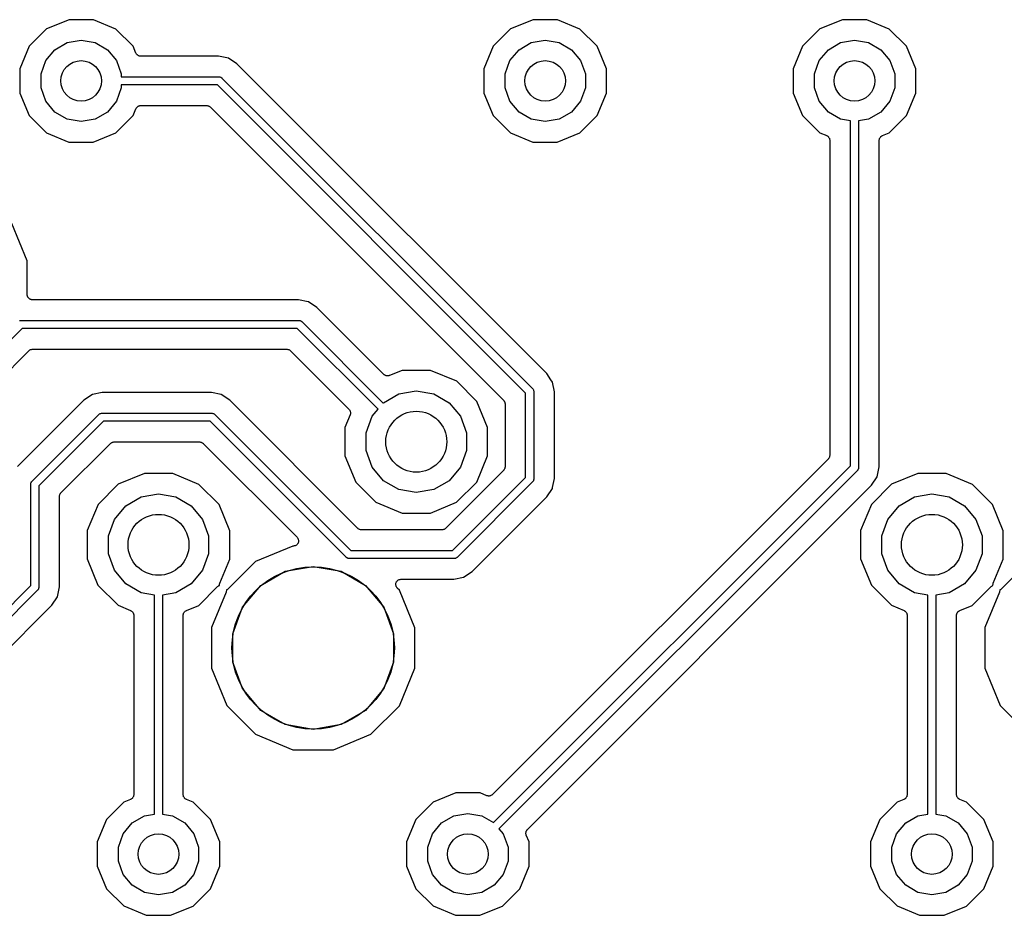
# Model space of a CAD drawing. Extents: x 88 to 361, y -189 to -115.
# Tile 8 of 41: x 145 to 169, y -169 to -146. Entities that reach past the tile are written whole.
import ezdxf

# ---------------------------------------------------------------- set-up
doc = ezdxf.new("R2010")
doc.units = 0
doc.header["$MEASUREMENT"] = 0
doc.layers.add('BLACK', color=7, linetype='CONTINUOUS')

msp = doc.modelspace()

# ---------------------------------------------------------------- linework, layer by layer
at = {"layer": 'Black'}
for p, q in [((146.386, -146.447), (145.832, -146.676)), ((146.986, -146.447), (146.386, -146.447)), ((147.54, -146.677), (146.986, -146.447)), ((157.816, -146.447), (157.262, -146.676)), ((158.416, -146.447), (157.816, -146.447)), ((158.97, -146.677), (158.416, -146.447)), ((165.436, -146.447), (164.882, -146.676)), ((166.036, -146.447), (165.436, -146.447)), ((166.59, -146.677), (166.036, -146.447)), ((145.832, -146.676), (145.407, -147.1)), ((147.964, -147.102), (147.54, -146.677)), ((157.262, -146.676), (156.837, -147.1)), ((159.394, -147.102), (158.97, -146.677)), ((164.882, -146.676), (164.457, -147.1)), ((167.014, -147.102), (166.59, -146.677)), ((146.342, -147.012), (146.685, -146.951)), ((146.685, -146.951), (147.028, -147.012)), ((157.772, -147.012), (158.115, -146.951)), ((158.115, -146.951), (158.458, -147.012)), ((165.392, -147.012), (165.735, -146.951)), ((165.735, -146.951), (166.078, -147.012)), ((145.407, -147.1), (145.177, -147.654)), ((145.816, -147.453), (146.04, -147.186)), ((146.04, -147.186), (146.342, -147.012)), ((147.028, -147.012), (147.33, -147.186)), ((147.33, -147.186), (147.554, -147.453)), ((148.033, -147.268), (147.964, -147.102)), ((156.837, -147.1), (156.607, -147.654)), ((157.246, -147.453), (157.47, -147.186)), ((157.47, -147.186), (157.772, -147.012)), ((158.458, -147.012), (158.76, -147.186)), ((158.76, -147.186), (158.984, -147.453)), ((159.623, -147.656), (159.394, -147.102)), ((164.457, -147.1), (164.227, -147.654)), ((164.866, -147.453), (165.09, -147.186)), ((165.09, -147.186), (165.392, -147.012)), ((166.078, -147.012), (166.38, -147.186)), ((166.38, -147.186), (166.604, -147.453)), ((167.243, -147.656), (167.014, -147.102)), ((145.696, -147.781), (145.816, -147.453)), ((147.554, -147.453), (147.674, -147.781)), ((148.038, -147.276), (148.033, -147.268)), ((148.04, -147.284), (148.038, -147.276)), ((148.049, -147.294), (148.04, -147.284)), ((148.057, -147.306), (148.049, -147.294)), ((148.063, -147.311), (148.057, -147.306)), ((148.069, -147.317), (148.063, -147.311)), ((148.081, -147.324), (148.069, -147.317)), ((148.092, -147.333), (148.081, -147.324)), ((148.1, -147.335), (148.092, -147.333)), ((148.107, -147.339), (148.1, -147.335)), ((148.121, -147.342), (148.107, -147.339)), ((148.134, -147.346), (148.121, -147.342)), ((148.142, -147.346), (148.134, -147.346)), ((148.15, -147.347), (148.142, -147.346)), ((150.07, -147.347), (148.15, -147.347)), ((150.314, -147.396), (150.07, -147.347)), ((150.521, -147.534), (150.314, -147.396)), ((157.126, -147.781), (157.246, -147.453)), ((158.984, -147.453), (159.104, -147.781)), ((164.746, -147.781), (164.866, -147.453)), ((166.604, -147.453), (166.724, -147.781)), ((145.177, -147.654), (145.177, -148.254)), ((151.356, -148.369), (150.521, -147.534)), ((156.607, -147.654), (156.607, -148.254)), ((159.623, -148.256), (159.623, -147.656)), ((164.227, -147.654), (164.227, -148.254)), ((167.243, -148.256), (167.243, -147.656)), ((145.696, -148.129), (145.696, -147.781)), ((147.674, -147.781), (147.674, -147.855)), ((147.674, -147.855), (150.082, -147.855)), ((150.082, -147.855), (150.087, -147.856)), ((150.087, -147.856), (150.091, -147.855)), ((150.091, -147.855), (150.104, -147.859)), ((150.104, -147.859), (150.116, -147.861)), ((150.116, -147.861), (150.12, -147.863)), ((150.12, -147.863), (150.125, -147.864)), ((150.125, -147.864), (150.135, -147.872)), ((150.135, -147.872), (150.147, -147.878)), ((150.147, -147.878), (150.149, -147.882)), ((150.149, -147.882), (150.153, -147.884)), ((150.153, -147.884), (157.805, -155.536)), ((157.126, -148.129), (157.126, -147.781)), ((159.104, -147.781), (159.104, -148.129)), ((164.746, -148.129), (164.746, -147.781)), ((166.724, -147.781), (166.724, -148.129)), ((145.816, -148.457), (145.696, -148.129)), ((147.674, -148.129), (147.554, -148.457)), ((150.041, -148.055), (147.674, -148.055)), ((147.674, -148.055), (147.674, -148.129)), ((157.634, -155.648), (150.041, -148.055)), ((157.246, -148.457), (157.126, -148.129)), ((159.104, -148.129), (158.984, -148.457)), ((164.866, -148.457), (164.746, -148.129)), ((166.724, -148.129), (166.604, -148.457)), ((145.177, -148.254), (145.406, -148.808)), ((158.155, -155.168), (151.356, -148.369)), ((151.356, -148.369), (151.356, -148.369)), ((156.607, -148.254), (156.836, -148.808)), ((159.393, -148.81), (159.623, -148.256)), ((164.227, -148.254), (164.456, -148.808)), ((167.013, -148.81), (167.243, -148.256)), ((146.04, -148.724), (145.816, -148.457)), ((147.554, -148.457), (147.33, -148.724)), ((147.963, -148.81), (148.033, -148.641)), ((148.033, -148.641), (148.037, -148.634)), ((148.037, -148.634), (148.04, -148.626)), ((148.04, -148.626), (148.049, -148.616)), ((148.049, -148.616), (148.057, -148.604)), ((148.057, -148.604), (148.063, -148.599)), ((148.063, -148.599), (148.069, -148.593)), ((148.069, -148.593), (148.081, -148.586)), ((148.081, -148.586), (148.092, -148.577)), ((148.092, -148.577), (148.1, -148.575)), ((148.1, -148.575), (148.107, -148.571)), ((148.107, -148.571), (148.12, -148.568)), ((148.12, -148.568), (148.134, -148.564)), ((148.134, -148.564), (148.142, -148.564)), ((148.142, -148.564), (148.15, -148.563)), ((148.15, -148.563), (149.778, -148.563)), ((149.778, -148.563), (149.783, -148.564)), ((149.783, -148.564), (149.789, -148.563)), ((149.789, -148.563), (149.805, -148.568)), ((149.805, -148.568), (149.821, -148.571)), ((149.821, -148.571), (149.826, -148.573)), ((149.826, -148.573), (149.831, -148.575)), ((149.831, -148.575), (149.845, -148.584)), ((149.845, -148.584), (149.859, -148.593)), ((149.859, -148.593), (149.863, -148.597)), ((149.863, -148.597), (149.868, -148.6)), ((149.868, -148.6), (157.089, -155.821)), ((157.47, -148.724), (157.246, -148.457)), ((158.984, -148.457), (158.76, -148.724)), ((165.09, -148.724), (164.866, -148.457)), ((166.604, -148.457), (166.38, -148.724)), ((145.406, -148.808), (145.83, -149.233)), ((146.342, -148.898), (146.04, -148.724)), ((146.685, -148.959), (146.342, -148.898)), ((147.028, -148.898), (146.685, -148.959)), ((147.33, -148.724), (147.028, -148.898)), ((147.538, -149.234), (147.963, -148.81)), ((156.836, -148.808), (157.26, -149.233)), ((157.772, -148.898), (157.47, -148.724)), ((158.115, -148.959), (157.772, -148.898)), ((158.458, -148.898), (158.115, -148.959)), ((158.76, -148.724), (158.458, -148.898)), ((158.968, -149.234), (159.393, -148.81)), ((164.456, -148.808), (164.88, -149.233)), ((165.392, -148.898), (165.09, -148.724)), ((165.635, -148.941), (165.392, -148.898)), ((166.078, -148.898), (165.835, -148.941)), ((166.38, -148.724), (166.078, -148.898)), ((166.588, -149.234), (167.013, -148.81)), ((165.635, -157.439), (165.635, -148.941)), ((165.835, -148.941), (165.835, -157.48)), ((145.83, -149.233), (146.384, -149.463)), ((146.984, -149.463), (147.538, -149.234)), ((157.26, -149.233), (157.814, -149.463)), ((158.414, -149.463), (158.968, -149.234)), ((164.88, -149.233), (165.049, -149.303)), ((165.049, -149.303), (165.056, -149.307)), ((165.056, -149.307), (165.064, -149.31)), ((165.064, -149.31), (165.074, -149.319)), ((165.074, -149.319), (165.086, -149.327)), ((165.086, -149.327), (165.091, -149.333)), ((165.091, -149.333), (165.097, -149.339)), ((165.097, -149.339), (165.104, -149.351)), ((165.104, -149.351), (165.113, -149.362)), ((165.113, -149.362), (165.115, -149.37)), ((165.115, -149.37), (165.119, -149.377)), ((165.119, -149.377), (165.122, -149.39)), ((165.122, -149.39), (165.126, -149.404)), ((166.344, -149.404), (166.348, -149.391)), ((166.348, -149.391), (166.351, -149.377)), ((166.351, -149.377), (166.355, -149.37)), ((166.355, -149.37), (166.357, -149.362)), ((166.357, -149.362), (166.366, -149.351)), ((166.366, -149.351), (166.373, -149.339)), ((166.373, -149.339), (166.379, -149.333)), ((166.379, -149.333), (166.384, -149.327)), ((166.384, -149.327), (166.396, -149.319)), ((166.396, -149.319), (166.406, -149.31)), ((166.406, -149.31), (166.414, -149.308)), ((166.414, -149.308), (166.422, -149.303)), ((166.422, -149.303), (166.588, -149.234)), ((146.384, -149.463), (146.984, -149.463)), ((157.814, -149.463), (158.414, -149.463)), ((165.126, -149.404), (165.126, -149.412)), ((165.126, -149.412), (165.127, -149.42)), ((165.127, -149.42), (165.127, -157.176)), ((166.343, -149.42), (166.344, -149.412)), ((166.343, -157.467), (166.343, -149.42)), ((166.344, -149.412), (166.344, -149.404)), ((145.358, -152.392), (144.977, -151.47)), ((145.357, -153.221), (145.358, -152.392)), ((145.359, -153.232), (145.357, -153.221)), ((145.359, -153.243), (145.359, -153.232)), ((145.363, -153.253), (145.359, -153.243)), ((145.365, -153.264), (145.363, -153.253)), ((145.371, -153.274), (145.365, -153.264)), ((145.374, -153.284), (145.371, -153.274)), ((145.381, -153.293), (145.374, -153.284)), ((145.387, -153.302), (145.381, -153.293)), ((145.395, -153.309), (145.387, -153.302)), ((145.403, -153.318), (145.395, -153.309)), ((145.412, -153.324), (145.403, -153.318)), ((145.421, -153.331), (145.412, -153.324)), ((145.431, -153.335), (145.421, -153.331)), ((145.441, -153.34), (145.431, -153.335)), ((145.452, -153.342), (145.441, -153.34)), ((145.462, -153.346), (145.452, -153.342)), ((145.473, -153.346), (145.462, -153.346)), ((145.484, -153.348), (145.473, -153.346)), ((152.038, -153.348), (145.484, -153.348)), ((152.279, -153.396), (152.038, -153.348)), ((152.282, -153.396), (152.279, -153.396)), ((152.279, -153.396), (152.279, -153.396)), ((152.49, -153.535), (152.282, -153.396)), ((154.143, -155.188), (152.49, -153.535)), ((145.165, -153.86), (145.178, -153.856)), ((145.178, -153.856), (145.182, -153.857)), ((145.182, -153.857), (145.187, -153.856)), ((145.187, -153.856), (152.051, -153.856)), ((152.051, -153.856), (152.055, -153.857)), ((152.055, -153.857), (152.059, -153.856)), ((152.059, -153.856), (152.072, -153.86)), ((152.072, -153.86), (152.085, -153.862)), ((152.085, -153.862), (152.089, -153.864)), ((152.089, -153.864), (152.093, -153.865)), ((152.093, -153.865), (152.104, -153.873)), ((152.104, -153.873), (152.115, -153.879)), ((152.115, -153.879), (152.118, -153.883)), ((152.118, -153.883), (152.121, -153.885)), ((152.121, -153.885), (154.128, -155.891)), ((145.228, -154.056), (142.368, -156.916)), ((152.009, -154.056), (145.228, -154.056)), ((153.999, -156.045), (152.009, -154.056)), ((143.3, -156.702), (145.401, -154.601)), ((145.401, -154.601), (145.406, -154.598)), ((145.406, -154.598), (145.41, -154.593)), ((145.41, -154.593), (145.424, -154.585)), ((145.424, -154.585), (145.438, -154.576)), ((145.438, -154.576), (145.443, -154.574)), ((145.443, -154.574), (145.448, -154.571)), ((145.448, -154.571), (145.464, -154.569)), ((145.464, -154.569), (145.48, -154.564)), ((145.48, -154.564), (145.486, -154.565)), ((145.486, -154.565), (145.491, -154.564)), ((145.491, -154.564), (151.746, -154.564)), ((151.746, -154.564), (151.752, -154.565)), ((151.752, -154.565), (151.757, -154.564)), ((151.757, -154.564), (151.773, -154.569)), ((151.773, -154.569), (151.79, -154.571)), ((151.79, -154.571), (151.795, -154.574)), ((151.795, -154.574), (151.8, -154.576)), ((151.8, -154.576), (151.814, -154.585)), ((151.814, -154.585), (151.828, -154.593)), ((151.828, -154.593), (151.832, -154.598)), ((151.832, -154.598), (151.836, -154.601)), ((151.836, -154.601), (153.283, -156.048)), ((154.15, -155.193), (154.143, -155.188)), ((154.155, -155.199), (154.15, -155.193)), ((154.167, -155.205), (154.155, -155.199)), ((154.179, -155.213), (154.167, -155.205)), ((154.187, -155.215), (154.179, -155.213)), ((154.194, -155.219), (154.187, -155.215)), ((154.208, -155.221), (154.194, -155.219)), ((154.273, -155.217), (154.265, -155.221)), ((154.281, -155.215), (154.273, -155.217)), ((154.592, -155.087), (154.281, -155.215)), ((155.291, -155.088), (154.592, -155.087)), ((155.937, -155.356), (155.291, -155.088)), ((158.256, -155.319), (158.155, -155.168)), ((154.221, -155.225), (154.208, -155.221)), ((154.23, -155.224), (154.221, -155.225)), ((154.238, -155.225), (154.23, -155.224)), ((154.252, -155.222), (154.238, -155.225)), ((154.265, -155.221), (154.252, -155.222)), ((156.431, -155.851), (155.937, -155.356)), ((158.293, -155.375), (158.256, -155.319)), ((158.342, -155.619), (158.293, -155.375)), ((146.961, -155.682), (146.754, -155.821)), ((147.206, -155.634), (146.961, -155.682)), ((149.893, -155.634), (147.206, -155.634)), ((150.137, -155.682), (149.893, -155.634)), ((150.345, -155.821), (150.137, -155.682)), ((154.134, -155.884), (154.511, -155.666)), ((154.511, -155.666), (154.94, -155.591)), ((154.94, -155.591), (155.369, -155.666)), ((155.369, -155.666), (155.746, -155.884)), ((157.634, -157.724), (157.634, -155.648)), ((157.805, -155.536), (157.807, -155.54)), ((157.807, -155.54), (157.811, -155.542)), ((157.811, -155.542), (157.817, -155.554)), ((157.817, -155.554), (157.825, -155.564)), ((157.825, -155.564), (157.826, -155.569)), ((157.826, -155.569), (157.828, -155.573)), ((157.828, -155.573), (157.83, -155.585)), ((157.83, -155.585), (157.834, -155.598)), ((157.834, -155.598), (157.833, -155.602)), ((157.833, -155.602), (157.834, -155.607)), ((157.834, -155.607), (157.834, -157.766)), ((158.342, -157.753), (158.342, -155.619)), ((146.754, -155.821), (145.121, -157.454)), ((153.504, -158.98), (150.345, -155.821)), ((154.128, -155.891), (154.134, -155.884)), ((155.746, -155.884), (156.026, -156.218)), ((156.698, -156.497), (156.431, -155.851)), ((157.089, -155.821), (157.092, -155.826)), ((157.092, -155.826), (157.096, -155.83)), ((157.096, -155.83), (157.105, -155.844)), ((157.105, -155.844), (157.114, -155.858)), ((157.114, -155.858), (157.116, -155.863)), ((157.116, -155.863), (157.118, -155.868)), ((157.118, -155.868), (157.121, -155.884)), ((157.121, -155.884), (157.126, -155.9)), ((157.126, -155.9), (157.125, -155.906)), ((157.125, -155.906), (157.126, -155.911)), ((157.126, -155.911), (157.126, -157.461)), ((145.471, -157.822), (147.122, -156.171)), ((147.122, -156.171), (147.126, -156.169)), ((147.126, -156.169), (147.129, -156.165)), ((147.129, -156.165), (147.14, -156.159)), ((147.14, -156.159), (147.151, -156.151)), ((147.151, -156.151), (147.155, -156.15)), ((147.155, -156.15), (147.159, -156.148)), ((147.159, -156.148), (147.172, -156.146)), ((147.172, -156.146), (147.184, -156.142)), ((147.184, -156.142), (147.189, -156.143)), ((147.189, -156.143), (147.193, -156.142)), ((147.193, -156.142), (149.906, -156.142)), ((149.906, -156.142), (149.91, -156.143)), ((149.91, -156.143), (149.914, -156.142)), ((149.914, -156.142), (149.927, -156.146)), ((149.927, -156.146), (149.94, -156.148)), ((149.94, -156.148), (149.944, -156.15)), ((149.944, -156.15), (149.948, -156.151)), ((149.948, -156.151), (149.959, -156.159)), ((149.959, -156.159), (149.97, -156.165)), ((149.97, -156.165), (149.973, -156.169)), ((149.973, -156.169), (149.976, -156.171)), ((149.976, -156.171), (153.33, -159.525)), ((153.31, -156.186), (153.183, -156.494)), ((153.283, -156.048), (153.288, -156.055)), ((153.288, -156.055), (153.294, -156.06)), ((153.294, -156.06), (153.3, -156.073)), ((153.3, -156.073), (153.308, -156.084)), ((153.308, -156.084), (153.31, -156.092)), ((153.31, -156.092), (153.314, -156.099)), ((153.312, -156.178), (153.31, -156.186)), ((153.316, -156.17), (153.312, -156.178)), ((153.314, -156.099), (153.316, -156.113)), ((153.316, -156.113), (153.32, -156.126)), ((153.317, -156.157), (153.316, -156.17)), ((153.32, -156.143), (153.317, -156.157)), ((153.32, -156.126), (153.319, -156.135)), ((153.319, -156.135), (153.32, -156.143)), ((153.854, -156.218), (153.999, -156.045)), ((147.234, -156.342), (145.642, -157.934)), ((149.864, -156.342), (147.234, -156.342)), ((153.218, -159.696), (149.864, -156.342)), ((153.705, -156.627), (153.854, -156.218)), ((156.026, -156.218), (156.175, -156.627)), ((153.183, -156.494), (153.182, -157.193)), ((153.705, -157.063), (153.705, -156.627)), ((156.175, -156.627), (156.175, -157.063)), ((156.697, -157.196), (156.698, -156.497)), ((146.187, -158.107), (147.408, -156.887)), ((147.408, -156.887), (147.412, -156.884)), ((147.412, -156.884), (147.416, -156.879)), ((147.416, -156.879), (147.43, -156.871)), ((147.43, -156.871), (147.444, -156.862)), ((147.444, -156.862), (147.449, -156.86)), ((147.449, -156.86), (147.454, -156.857)), ((147.454, -156.857), (147.47, -156.855)), ((147.47, -156.855), (147.486, -156.85)), ((147.486, -156.85), (147.492, -156.851)), ((147.492, -156.851), (147.497, -156.85)), ((147.497, -156.85), (149.601, -156.85)), ((149.601, -156.85), (149.607, -156.851)), ((149.607, -156.851), (149.612, -156.85)), ((149.612, -156.85), (149.628, -156.855)), ((149.628, -156.855), (149.645, -156.857)), ((149.645, -156.857), (149.65, -156.86)), ((149.65, -156.86), (149.655, -156.862)), ((149.655, -156.862), (149.669, -156.871)), ((149.669, -156.871), (149.683, -156.879)), ((149.683, -156.879), (149.687, -156.884)), ((149.687, -156.884), (149.691, -156.887)), ((149.691, -156.887), (152.004, -159.2)), ((153.854, -157.472), (153.705, -157.063)), ((156.175, -157.063), (156.026, -157.472)), ((153.182, -157.193), (153.449, -157.839)), ((156.429, -157.842), (156.697, -157.196)), ((165.09, -157.265), (156.816, -165.539)), ((165.093, -157.261), (165.09, -157.265)), ((165.097, -157.257), (165.093, -157.261)), ((165.106, -157.243), (165.097, -157.257)), ((165.115, -157.229), (165.106, -157.243)), ((165.117, -157.224), (165.115, -157.229)), ((165.119, -157.219), (165.117, -157.224)), ((165.122, -157.203), (165.119, -157.219)), ((165.127, -157.187), (165.122, -157.203)), ((165.127, -157.176), (165.126, -157.181)), ((165.126, -157.181), (165.127, -157.187)), ((148.242, -157.627), (147.596, -157.894)), ((148.941, -157.628), (148.242, -157.627)), ((149.587, -157.896), (148.941, -157.628)), ((154.134, -157.806), (153.854, -157.472)), ((157.089, -157.551), (155.66, -158.98)), ((156.026, -157.472), (155.746, -157.806)), ((156.844, -166.23), (165.635, -157.439)), ((165.806, -157.551), (156.976, -166.38)), ((157.092, -157.547), (157.089, -157.551)), ((157.096, -157.543), (157.092, -157.547)), ((157.105, -157.529), (157.096, -157.543)), ((157.114, -157.515), (157.105, -157.529)), ((157.116, -157.51), (157.114, -157.515)), ((157.118, -157.505), (157.116, -157.51)), ((157.121, -157.488), (157.118, -157.505)), ((157.126, -157.472), (157.121, -157.488)), ((157.126, -157.461), (157.125, -157.467)), ((157.125, -157.467), (157.126, -157.472)), ((165.808, -157.547), (165.806, -157.551)), ((165.812, -157.544), (165.808, -157.547)), ((165.818, -157.533), (165.812, -157.544)), ((165.826, -157.522), (165.818, -157.533)), ((165.827, -157.518), (165.826, -157.522)), ((165.829, -157.514), (165.827, -157.518)), ((165.831, -157.501), (165.829, -157.514)), ((165.835, -157.489), (165.831, -157.501)), ((165.835, -157.48), (165.834, -157.484)), ((165.834, -157.484), (165.835, -157.489)), ((166.294, -157.712), (166.319, -157.587)), ((166.319, -157.587), (166.343, -157.467)), ((167.292, -157.627), (166.646, -157.894)), ((167.991, -157.628), (167.292, -157.627)), ((168.637, -157.896), (167.991, -157.628)), ((145.442, -157.884), (145.446, -157.871)), ((145.443, -157.888), (145.442, -157.884)), ((145.446, -157.871), (145.448, -157.859)), ((145.448, -157.859), (145.45, -157.855)), ((145.45, -157.855), (145.451, -157.85)), ((145.451, -157.85), (145.459, -157.84)), ((145.459, -157.84), (145.465, -157.828)), ((145.465, -157.828), (145.469, -157.826)), ((145.469, -157.826), (145.471, -157.822)), ((153.449, -157.839), (153.943, -158.334)), ((154.511, -158.024), (154.134, -157.806)), ((155.746, -157.806), (155.369, -158.024)), ((155.833, -159.525), (157.634, -157.724)), ((155.934, -158.336), (156.429, -157.842)), ((157.805, -157.836), (155.945, -159.696)), ((157.807, -157.833), (157.805, -157.836)), ((157.811, -157.83), (157.807, -157.833)), ((157.817, -157.819), (157.811, -157.83)), ((157.825, -157.808), (157.817, -157.819)), ((157.826, -157.804), (157.825, -157.808)), ((157.828, -157.8), (157.826, -157.804)), ((157.83, -157.787), (157.828, -157.8)), ((157.834, -157.774), (157.83, -157.787)), ((157.834, -157.766), (157.833, -157.77)), ((157.833, -157.77), (157.834, -157.774)), ((158.298, -157.975), (158.342, -157.753)), ((166.156, -157.919), (166.294, -157.712)), ((145.442, -157.893), (145.443, -157.888)), ((145.442, -160.391), (145.442, -157.893)), ((145.642, -157.934), (145.642, -160.433)), ((146.171, -158.13), (146.18, -158.116)), ((146.18, -158.116), (146.184, -158.112)), ((146.184, -158.112), (146.187, -158.107)), ((147.596, -157.894), (147.101, -158.388)), ((150.081, -158.391), (149.587, -157.896)), ((154.94, -158.099), (154.511, -158.024)), ((155.369, -158.024), (154.94, -158.099)), ((157.676, -166.399), (166.156, -157.919)), ((158.155, -158.205), (158.293, -157.997)), ((158.293, -157.997), (158.298, -157.975)), ((158.298, -157.975), (158.298, -157.975)), ((166.646, -157.894), (166.151, -158.388)), ((169.131, -158.391), (168.637, -157.896)), ((146.15, -158.186), (146.155, -158.17)), ((146.151, -158.192), (146.15, -158.186)), ((146.15, -158.197), (146.151, -158.192)), ((146.15, -160.42), (146.15, -158.197)), ((146.155, -158.17), (146.158, -158.154)), ((146.158, -158.154), (146.16, -158.149)), ((146.16, -158.149), (146.162, -158.144)), ((146.162, -158.144), (146.171, -158.13)), ((147.784, -158.424), (148.161, -158.206)), ((148.161, -158.206), (148.59, -158.131)), ((148.59, -158.131), (149.019, -158.206)), ((149.019, -158.206), (149.396, -158.424)), ((153.943, -158.334), (154.589, -158.602)), ((155.288, -158.603), (155.934, -158.336)), ((156.314, -160.046), (158.155, -158.205)), ((166.834, -158.424), (167.211, -158.206)), ((167.211, -158.206), (167.64, -158.131)), ((167.64, -158.131), (168.069, -158.206)), ((168.069, -158.206), (168.446, -158.424)), ((147.101, -158.388), (146.833, -159.034)), ((147.504, -158.758), (147.784, -158.424)), ((149.396, -158.424), (149.676, -158.758)), ((150.348, -159.037), (150.081, -158.391)), ((154.589, -158.602), (155.288, -158.603)), ((166.151, -158.388), (165.883, -159.034)), ((166.554, -158.758), (166.834, -158.424)), ((168.446, -158.424), (168.726, -158.758)), ((169.398, -159.037), (169.131, -158.391)), ((147.355, -159.167), (147.504, -158.758)), ((149.676, -158.758), (149.825, -159.167)), ((166.405, -159.167), (166.554, -158.758)), ((168.726, -158.758), (168.875, -159.167)), ((146.833, -159.034), (146.832, -159.733)), ((150.347, -159.736), (150.348, -159.037)), ((153.508, -158.983), (153.504, -158.98)), ((153.512, -158.987), (153.508, -158.983)), ((153.526, -158.996), (153.512, -158.987)), ((153.54, -159.005), (153.526, -158.996)), ((153.545, -159.007), (153.54, -159.005)), ((153.55, -159.009), (153.545, -159.007)), ((153.566, -159.012), (153.55, -159.009)), ((153.582, -159.017), (153.566, -159.012)), ((153.588, -159.016), (153.582, -159.017)), ((153.593, -159.017), (153.588, -159.016)), ((155.57, -159.017), (153.593, -159.017)), ((155.576, -159.016), (155.57, -159.017)), ((155.581, -159.017), (155.576, -159.016)), ((155.597, -159.012), (155.581, -159.017)), ((155.614, -159.009), (155.597, -159.012)), ((155.619, -159.007), (155.614, -159.009)), ((155.624, -159.005), (155.619, -159.007)), ((155.638, -158.996), (155.624, -159.005)), ((155.652, -158.987), (155.638, -158.996)), ((155.656, -158.983), (155.652, -158.987)), ((155.66, -158.98), (155.656, -158.983)), ((165.883, -159.034), (165.882, -159.733)), ((169.397, -159.736), (169.398, -159.037)), ((147.355, -159.603), (147.355, -159.167)), ((149.825, -159.167), (149.825, -159.603)), ((152.004, -159.2), (152.013, -159.213)), ((152.013, -159.213), (152.024, -159.226)), ((152.024, -159.226), (152.026, -159.231)), ((152.03, -159.338), (152.024, -159.353)), ((152.026, -159.231), (152.029, -159.236)), ((152.029, -159.236), (152.034, -159.252)), ((152.037, -159.322), (152.03, -159.338)), ((152.034, -159.252), (152.039, -159.268)), ((152.039, -159.312), (152.037, -159.317)), ((152.037, -159.317), (152.037, -159.322)), ((152.039, -159.268), (152.039, -159.273)), ((152.039, -159.273), (152.041, -159.279)), ((152.041, -159.279), (152.039, -159.295)), ((152.039, -159.295), (152.039, -159.312)), ((166.405, -159.603), (166.405, -159.167)), ((168.875, -159.167), (168.875, -159.603)), ((151.903, -159.417), (150.981, -159.798)), ((151.914, -159.417), (151.903, -159.417)), ((151.93, -159.414), (151.914, -159.417)), ((151.947, -159.412), (151.93, -159.414)), ((151.952, -159.41), (151.947, -159.412)), ((151.957, -159.409), (151.952, -159.41)), ((151.972, -159.401), (151.957, -159.409)), ((151.987, -159.394), (151.972, -159.401)), ((151.991, -159.39), (151.987, -159.394)), ((151.996, -159.387), (151.991, -159.39)), ((152.006, -159.374), (151.996, -159.387)), ((152.018, -159.362), (152.006, -159.374)), ((152.02, -159.357), (152.018, -159.362)), ((152.024, -159.353), (152.02, -159.357)), ((153.33, -159.525), (155.833, -159.525)), ((146.832, -159.733), (147.099, -160.379)), ((147.504, -160.012), (147.355, -159.603)), ((149.825, -159.603), (149.676, -160.012)), ((150.1, -160.332), (150.347, -159.736)), ((150.981, -159.798), (150.307, -160.471)), ((153.222, -159.698), (153.218, -159.696)), ((153.225, -159.702), (153.222, -159.698)), ((153.236, -159.708), (153.225, -159.702)), ((153.247, -159.716), (153.236, -159.708)), ((153.251, -159.717), (153.247, -159.716)), ((153.255, -159.719), (153.251, -159.717)), ((153.268, -159.721), (153.255, -159.719)), ((153.28, -159.725), (153.268, -159.721)), ((153.285, -159.724), (153.28, -159.725)), ((153.289, -159.725), (153.285, -159.724)), ((155.875, -159.725), (153.289, -159.725)), ((155.879, -159.724), (155.875, -159.725)), ((155.883, -159.725), (155.879, -159.724)), ((155.896, -159.721), (155.883, -159.725)), ((155.909, -159.719), (155.896, -159.721)), ((155.913, -159.717), (155.909, -159.719)), ((155.917, -159.716), (155.913, -159.717)), ((155.928, -159.708), (155.917, -159.716)), ((155.939, -159.702), (155.928, -159.708)), ((155.942, -159.698), (155.939, -159.702)), ((155.945, -159.696), (155.942, -159.698)), ((165.882, -159.733), (166.149, -160.379)), ((166.554, -160.012), (166.405, -159.603)), ((168.875, -159.603), (168.726, -160.012)), ((169.15, -160.332), (169.397, -159.736)), ((170.031, -159.798), (169.357, -160.471)), ((147.784, -160.346), (147.504, -160.012)), ((149.676, -160.012), (149.396, -160.346)), ((151.11, -160.387), (151.713, -160.038)), ((151.713, -160.038), (152.4, -159.917)), ((152.4, -159.917), (153.087, -160.038)), ((153.087, -160.038), (153.69, -160.387)), ((156.106, -160.184), (156.314, -160.046)), ((166.834, -160.346), (166.554, -160.012)), ((168.726, -160.012), (168.446, -160.346)), ((154.438, -160.327), (154.445, -160.312)), ((154.445, -160.312), (154.451, -160.296)), ((154.451, -160.296), (154.455, -160.292)), ((154.455, -160.292), (154.457, -160.287)), ((154.457, -160.287), (154.469, -160.275)), ((154.469, -160.275), (154.479, -160.263)), ((154.479, -160.263), (154.484, -160.26)), ((154.484, -160.26), (154.488, -160.256)), ((154.488, -160.256), (154.503, -160.249)), ((154.503, -160.249), (154.517, -160.241)), ((154.517, -160.241), (154.523, -160.24)), ((154.523, -160.24), (154.528, -160.237)), ((154.528, -160.237), (154.545, -160.236)), ((154.545, -160.236), (154.561, -160.233)), ((154.561, -160.233), (155.862, -160.233)), ((155.862, -160.233), (156.106, -160.184)), ((143.469, -162.365), (145.442, -160.391)), ((145.613, -160.503), (143.581, -162.535)), ((145.615, -160.5), (145.613, -160.503)), ((145.619, -160.497), (145.615, -160.5)), ((145.625, -160.486), (145.619, -160.497)), ((145.633, -160.475), (145.625, -160.486)), ((145.634, -160.471), (145.633, -160.475)), ((145.636, -160.467), (145.634, -160.471)), ((145.638, -160.454), (145.636, -160.467)), ((145.642, -160.441), (145.638, -160.454)), ((145.642, -160.433), (145.641, -160.437)), ((145.641, -160.437), (145.642, -160.441)), ((146.101, -160.664), (146.15, -160.42)), ((147.099, -160.379), (147.593, -160.874)), ((148.161, -160.564), (147.784, -160.346)), ((149.396, -160.346), (149.019, -160.564)), ((149.584, -160.876), (150.047, -160.414)), ((150.254, -160.552), (149.892, -161.424)), ((150.047, -160.414), (150.063, -160.403)), ((150.063, -160.403), (150.079, -160.391)), ((150.079, -160.391), (150.081, -160.39)), ((150.081, -160.39), (150.083, -160.389)), ((150.083, -160.389), (150.092, -160.386)), ((150.09, -160.375), (150.091, -160.372)), ((150.092, -160.386), (150.09, -160.375)), ((150.091, -160.37), (150.096, -160.351)), ((150.091, -160.372), (150.091, -160.37)), ((150.096, -160.351), (150.1, -160.332)), ((150.259, -160.534), (150.254, -160.552)), ((150.264, -160.515), (150.259, -160.534)), ((150.271, -160.496), (150.262, -160.498)), ((150.262, -160.498), (150.264, -160.509)), ((150.264, -160.509), (150.263, -160.512)), ((150.263, -160.512), (150.264, -160.515)), ((150.273, -160.494), (150.271, -160.496)), ((150.276, -160.493), (150.273, -160.494)), ((150.291, -160.482), (150.276, -160.493)), ((150.307, -160.471), (150.291, -160.482)), ((150.661, -160.921), (151.11, -160.387)), ((153.69, -160.387), (154.139, -160.921)), ((154.434, -160.371), (154.436, -160.354)), ((154.436, -160.376), (154.434, -160.371)), ((154.436, -160.338), (154.438, -160.333)), ((154.436, -160.354), (154.436, -160.338)), ((154.436, -160.382), (154.436, -160.376)), ((154.442, -160.398), (154.436, -160.382)), ((154.438, -160.333), (154.438, -160.327)), ((154.446, -160.414), (154.442, -160.398)), ((154.449, -160.418), (154.446, -160.414)), ((154.451, -160.423), (154.449, -160.418)), ((154.462, -160.436), (154.451, -160.423)), ((154.471, -160.45), (154.462, -160.436)), ((154.527, -160.506), (154.471, -160.45)), ((154.908, -161.428), (154.527, -160.506)), ((166.149, -160.379), (166.643, -160.874)), ((167.211, -160.564), (166.834, -160.346)), ((168.446, -160.346), (168.069, -160.564)), ((168.634, -160.876), (169.097, -160.414)), ((169.304, -160.552), (168.942, -161.424)), ((169.097, -160.414), (169.113, -160.403)), ((169.113, -160.403), (169.129, -160.391)), ((169.129, -160.391), (169.131, -160.39)), ((169.131, -160.39), (169.133, -160.389)), ((169.133, -160.389), (169.142, -160.386)), ((169.14, -160.375), (169.141, -160.372)), ((169.142, -160.386), (169.14, -160.375)), ((169.141, -160.37), (169.146, -160.351)), ((169.141, -160.372), (169.141, -160.37)), ((169.146, -160.351), (169.15, -160.332)), ((169.309, -160.534), (169.304, -160.552)), ((169.314, -160.515), (169.309, -160.534)), ((169.321, -160.496), (169.312, -160.498)), ((169.312, -160.498), (169.314, -160.509)), ((169.314, -160.509), (169.313, -160.512)), ((169.313, -160.512), (169.314, -160.515)), ((169.323, -160.494), (169.321, -160.496)), ((169.326, -160.493), (169.323, -160.494)), ((169.341, -160.482), (169.326, -160.493)), ((169.357, -160.471), (169.341, -160.482)), ((145.963, -160.872), (146.101, -160.664)), ((148.49, -160.622), (148.161, -160.564)), ((148.49, -166.019), (148.49, -160.622)), ((149.019, -160.564), (148.69, -160.622)), ((148.69, -160.622), (148.69, -166.019)), ((167.54, -160.622), (167.211, -160.564)), ((167.54, -166.019), (167.54, -160.622)), ((168.069, -160.564), (167.74, -160.622)), ((167.74, -160.622), (167.74, -166.019)), ((143.949, -162.886), (145.963, -160.872)), ((147.593, -160.874), (147.904, -161.003)), ((147.904, -161.003), (147.911, -161.008)), ((147.911, -161.008), (147.918, -161.011)), ((147.918, -161.011), (147.929, -161.019)), ((147.929, -161.019), (147.941, -161.027)), ((147.941, -161.027), (147.946, -161.034)), ((147.946, -161.034), (147.952, -161.039)), ((147.952, -161.039), (147.959, -161.051)), ((149.221, -161.051), (149.228, -161.039)), ((149.228, -161.039), (149.234, -161.033)), ((149.234, -161.033), (149.239, -161.027)), ((149.239, -161.027), (149.251, -161.019)), ((149.251, -161.019), (149.261, -161.011)), ((149.261, -161.011), (149.269, -161.008)), ((149.269, -161.008), (149.277, -161.003)), ((149.277, -161.003), (149.584, -160.876)), ((150.423, -161.576), (150.661, -160.921)), ((154.139, -160.921), (154.377, -161.576)), ((166.643, -160.874), (166.954, -161.003)), ((166.954, -161.003), (166.961, -161.008)), ((166.961, -161.008), (166.969, -161.011)), ((166.969, -161.011), (166.979, -161.019)), ((166.979, -161.019), (166.991, -161.027)), ((166.991, -161.027), (166.996, -161.034)), ((166.996, -161.034), (167.002, -161.039)), ((167.002, -161.039), (167.009, -161.051)), ((168.271, -161.051), (168.278, -161.039)), ((168.278, -161.039), (168.284, -161.033)), ((168.284, -161.033), (168.289, -161.027)), ((168.289, -161.027), (168.301, -161.019)), ((168.301, -161.019), (168.311, -161.011)), ((168.311, -161.011), (168.319, -161.008)), ((168.319, -161.008), (168.327, -161.003)), ((168.327, -161.003), (168.634, -160.876)), ((147.959, -161.051), (147.968, -161.062)), ((147.968, -161.062), (147.97, -161.07)), ((147.97, -161.07), (147.974, -161.077)), ((147.974, -161.077), (147.977, -161.091)), ((147.977, -161.091), (147.981, -161.104)), ((147.981, -161.104), (147.981, -161.112)), ((147.981, -161.112), (147.982, -161.121)), ((147.982, -161.121), (147.982, -165.54)), ((149.198, -161.121), (149.199, -161.112)), ((149.198, -165.54), (149.198, -161.121)), ((149.199, -161.104), (149.203, -161.091)), ((149.199, -161.112), (149.199, -161.104)), ((149.203, -161.091), (149.206, -161.077)), ((149.206, -161.077), (149.21, -161.07)), ((149.21, -161.07), (149.212, -161.062)), ((149.212, -161.062), (149.221, -161.051)), ((167.009, -161.051), (167.018, -161.062)), ((167.018, -161.062), (167.02, -161.07)), ((167.02, -161.07), (167.024, -161.077)), ((167.024, -161.077), (167.027, -161.091)), ((167.027, -161.091), (167.031, -161.104)), ((167.031, -161.104), (167.031, -161.112)), ((167.031, -161.112), (167.032, -161.121)), ((167.032, -161.121), (167.032, -165.54)), ((168.248, -161.121), (168.249, -161.112)), ((168.248, -165.54), (168.248, -161.121)), ((168.249, -161.104), (168.253, -161.091)), ((168.249, -161.112), (168.249, -161.104)), ((168.253, -161.091), (168.256, -161.077)), ((168.256, -161.077), (168.26, -161.07)), ((168.26, -161.07), (168.262, -161.062)), ((168.262, -161.062), (168.271, -161.051)), ((149.892, -161.424), (149.892, -162.422)), ((154.908, -162.426), (154.908, -161.428)), ((168.942, -161.424), (168.942, -162.422)), ((150.423, -162.274), (150.423, -161.576)), ((154.377, -161.576), (154.377, -162.274)), ((149.892, -162.422), (150.273, -163.344)), ((150.661, -162.929), (150.423, -162.274)), ((154.377, -162.274), (154.139, -162.929)), ((154.525, -163.348), (154.908, -162.426)), ((168.942, -162.422), (169.323, -163.344)), ((151.11, -163.463), (150.661, -162.929)), ((154.139, -162.929), (153.69, -163.463)), ((150.273, -163.344), (150.977, -164.05)), ((151.713, -163.812), (151.11, -163.463)), ((153.69, -163.463), (153.087, -163.812)), ((153.819, -164.052), (154.525, -163.348)), ((169.323, -163.344), (170.027, -164.05)), ((152.4, -163.933), (151.713, -163.812)), ((153.087, -163.812), (152.4, -163.933)), ((150.977, -164.05), (151.899, -164.433)), ((152.897, -164.433), (153.819, -164.052)), ((151.899, -164.433), (152.897, -164.433)), ((147.929, -165.641), (147.918, -165.65)), ((147.941, -165.633), (147.929, -165.641)), ((147.946, -165.627), (147.941, -165.633)), ((147.952, -165.621), (147.946, -165.627)), ((147.959, -165.609), (147.952, -165.621)), ((147.968, -165.598), (147.959, -165.609)), ((147.97, -165.59), (147.968, -165.598)), ((147.974, -165.583), (147.97, -165.59)), ((147.977, -165.569), (147.974, -165.583)), ((147.981, -165.556), (147.977, -165.569)), ((147.982, -165.54), (147.981, -165.548)), ((147.981, -165.548), (147.981, -165.556)), ((149.199, -165.548), (149.198, -165.54)), ((149.199, -165.556), (149.199, -165.548)), ((149.203, -165.57), (149.199, -165.556)), ((149.206, -165.583), (149.203, -165.57)), ((149.21, -165.59), (149.206, -165.583)), ((149.212, -165.598), (149.21, -165.59)), ((149.221, -165.609), (149.212, -165.598)), ((149.228, -165.621), (149.221, -165.609)), ((149.234, -165.627), (149.228, -165.621)), ((149.239, -165.633), (149.234, -165.627)), ((149.251, -165.641), (149.239, -165.633)), ((149.261, -165.65), (149.251, -165.641)), ((155.911, -165.497), (155.357, -165.726)), ((156.511, -165.497), (155.911, -165.497)), ((156.678, -165.566), (156.511, -165.497)), ((156.686, -165.568), (156.678, -165.566)), ((156.694, -165.572), (156.686, -165.568)), ((156.707, -165.573), (156.694, -165.572)), ((156.721, -165.576), (156.707, -165.573)), ((156.729, -165.575), (156.721, -165.576)), ((156.738, -165.576), (156.729, -165.575)), ((156.751, -165.572), (156.738, -165.576)), ((156.765, -165.57), (156.751, -165.572)), ((156.772, -165.566), (156.765, -165.57)), ((156.78, -165.564), (156.772, -165.566)), ((156.791, -165.556), (156.78, -165.564)), ((156.804, -165.55), (156.791, -165.556)), ((156.809, -165.544), (156.804, -165.55)), ((156.816, -165.539), (156.809, -165.544)), ((166.979, -165.641), (166.969, -165.65)), ((166.991, -165.633), (166.979, -165.641)), ((166.996, -165.627), (166.991, -165.633)), ((167.002, -165.621), (166.996, -165.627)), ((167.009, -165.609), (167.002, -165.621)), ((167.018, -165.598), (167.009, -165.609)), ((167.02, -165.59), (167.018, -165.598)), ((167.024, -165.583), (167.02, -165.59)), ((167.027, -165.569), (167.024, -165.583)), ((167.031, -165.556), (167.027, -165.569)), ((167.032, -165.54), (167.031, -165.548)), ((167.031, -165.548), (167.031, -165.556)), ((168.249, -165.548), (168.248, -165.54)), ((168.249, -165.556), (168.249, -165.548)), ((168.253, -165.57), (168.249, -165.556)), ((168.256, -165.583), (168.253, -165.57)), ((168.26, -165.59), (168.256, -165.583)), ((168.262, -165.598), (168.26, -165.59)), ((168.271, -165.609), (168.262, -165.598)), ((168.278, -165.621), (168.271, -165.609)), ((168.284, -165.627), (168.278, -165.621)), ((168.289, -165.633), (168.284, -165.627)), ((168.301, -165.641), (168.289, -165.633)), ((168.311, -165.65), (168.301, -165.641)), ((147.737, -165.726), (147.312, -166.15)), ((147.903, -165.657), (147.737, -165.726)), ((147.911, -165.652), (147.903, -165.657)), ((147.918, -165.65), (147.911, -165.652)), ((149.269, -165.653), (149.261, -165.65)), ((149.276, -165.657), (149.269, -165.653)), ((149.445, -165.727), (149.276, -165.657)), ((149.869, -166.152), (149.445, -165.727)), ((155.357, -165.726), (154.932, -166.15)), ((166.787, -165.726), (166.362, -166.15)), ((166.953, -165.657), (166.787, -165.726)), ((166.961, -165.652), (166.953, -165.657)), ((166.969, -165.65), (166.961, -165.652)), ((168.319, -165.653), (168.311, -165.65)), ((168.326, -165.657), (168.319, -165.653)), ((168.495, -165.727), (168.326, -165.657)), ((168.919, -166.152), (168.495, -165.727)), ((147.945, -166.236), (148.247, -166.062)), ((148.247, -166.062), (148.49, -166.019)), ((148.69, -166.019), (148.933, -166.062)), ((148.933, -166.062), (149.235, -166.236)), ((155.565, -166.236), (155.867, -166.062)), ((155.867, -166.062), (156.21, -166.001)), ((156.21, -166.001), (156.553, -166.062)), ((156.553, -166.062), (156.844, -166.23)), ((166.995, -166.236), (167.297, -166.062)), ((167.297, -166.062), (167.54, -166.019)), ((167.74, -166.019), (167.983, -166.062)), ((167.983, -166.062), (168.285, -166.236)), ((147.312, -166.15), (147.082, -166.704)), ((147.721, -166.503), (147.945, -166.236)), ((149.235, -166.236), (149.459, -166.503)), ((150.098, -166.706), (149.869, -166.152)), ((154.932, -166.15), (154.702, -166.704)), ((155.341, -166.503), (155.565, -166.236)), ((166.362, -166.15), (166.132, -166.704)), ((166.771, -166.503), (166.995, -166.236)), ((168.285, -166.236), (168.509, -166.503)), ((169.148, -166.706), (168.919, -166.152)), ((147.601, -166.831), (147.721, -166.503)), ((149.459, -166.503), (149.579, -166.831)), ((155.221, -166.831), (155.341, -166.503)), ((156.976, -166.38), (157.079, -166.503)), ((157.079, -166.503), (157.199, -166.831)), ((157.639, -166.478), (157.643, -166.464)), ((157.64, -166.486), (157.639, -166.478)), ((157.639, -166.494), (157.64, -166.486)), ((157.642, -166.508), (157.639, -166.494)), ((157.643, -166.522), (157.642, -166.508)), ((157.643, -166.464), (157.645, -166.45)), ((157.647, -166.529), (157.643, -166.522)), ((157.645, -166.45), (157.648, -166.443)), ((157.648, -166.537), (157.647, -166.529)), ((157.648, -166.443), (157.651, -166.435)), ((157.718, -166.706), (157.648, -166.537)), ((157.651, -166.435), (157.659, -166.424)), ((157.659, -166.424), (157.665, -166.411)), ((157.665, -166.411), (157.671, -166.406)), ((157.671, -166.406), (157.676, -166.399)), ((166.651, -166.831), (166.771, -166.503)), ((168.509, -166.503), (168.629, -166.831)), ((147.082, -166.704), (147.082, -167.304)), ((147.601, -167.179), (147.601, -166.831)), ((149.579, -166.831), (149.579, -167.179)), ((150.098, -167.306), (150.098, -166.706)), ((154.702, -166.704), (154.702, -167.304)), ((155.221, -167.179), (155.221, -166.831)), ((157.199, -166.831), (157.199, -167.179)), ((157.718, -167.306), (157.718, -166.706)), ((166.132, -166.704), (166.132, -167.304)), ((166.651, -167.179), (166.651, -166.831)), ((168.629, -166.831), (168.629, -167.179)), ((169.148, -167.306), (169.148, -166.706)), ((147.082, -167.304), (147.311, -167.858)), ((147.721, -167.507), (147.601, -167.179)), ((149.579, -167.179), (149.459, -167.507)), ((149.868, -167.86), (150.098, -167.306)), ((154.702, -167.304), (154.931, -167.858)), ((155.341, -167.507), (155.221, -167.179)), ((157.199, -167.179), (157.079, -167.507)), ((157.488, -167.86), (157.718, -167.306)), ((166.132, -167.304), (166.361, -167.858)), ((166.771, -167.507), (166.651, -167.179)), ((168.629, -167.179), (168.509, -167.507)), ((168.918, -167.86), (169.148, -167.306)), ((147.945, -167.774), (147.721, -167.507)), ((149.459, -167.507), (149.235, -167.774)), ((155.565, -167.774), (155.341, -167.507)), ((157.079, -167.507), (156.855, -167.774)), ((166.995, -167.774), (166.771, -167.507)), ((168.509, -167.507), (168.285, -167.774)), ((148.247, -167.948), (147.945, -167.774)), ((149.235, -167.774), (148.933, -167.948)), ((155.867, -167.948), (155.565, -167.774)), ((156.855, -167.774), (156.553, -167.948)), ((167.297, -167.948), (166.995, -167.774)), ((168.285, -167.774), (167.983, -167.948)), ((147.311, -167.858), (147.735, -168.283)), ((148.59, -168.009), (148.247, -167.948)), ((148.933, -167.948), (148.59, -168.009)), ((149.443, -168.284), (149.868, -167.86)), ((154.931, -167.858), (155.355, -168.283)), ((156.21, -168.009), (155.867, -167.948)), ((156.553, -167.948), (156.21, -168.009)), ((157.063, -168.284), (157.488, -167.86)), ((166.361, -167.858), (166.785, -168.283)), ((167.64, -168.009), (167.297, -167.948)), ((167.983, -167.948), (167.64, -168.009)), ((168.493, -168.284), (168.918, -167.86)), ((147.735, -168.283), (148.289, -168.513)), ((148.889, -168.513), (149.443, -168.284)), ((155.355, -168.283), (155.909, -168.513)), ((156.509, -168.513), (157.063, -168.284)), ((166.785, -168.283), (167.339, -168.513)), ((167.939, -168.513), (168.493, -168.284)), ((148.289, -168.513), (148.889, -168.513)), ((155.909, -168.513), (156.509, -168.513)), ((167.339, -168.513), (167.939, -168.513))]:
    msp.add_line(p, q, dxfattribs=at)
for centre, radius in [((146.685, -147.955), 0.5), ((158.115, -147.955), 0.5), ((165.735, -147.955), 0.5), ((154.94, -156.845), 0.7506), ((148.59, -159.385), 0.7506), ((167.64, -159.385), 0.7506), ((152.4, -161.925), 2), ((148.59, -167.005), 0.5), ((156.21, -167.005), 0.5), ((167.64, -167.005), 0.5)]:
    msp.add_circle(centre, radius, dxfattribs=at)

doc.saveas('drawing.dxf')
